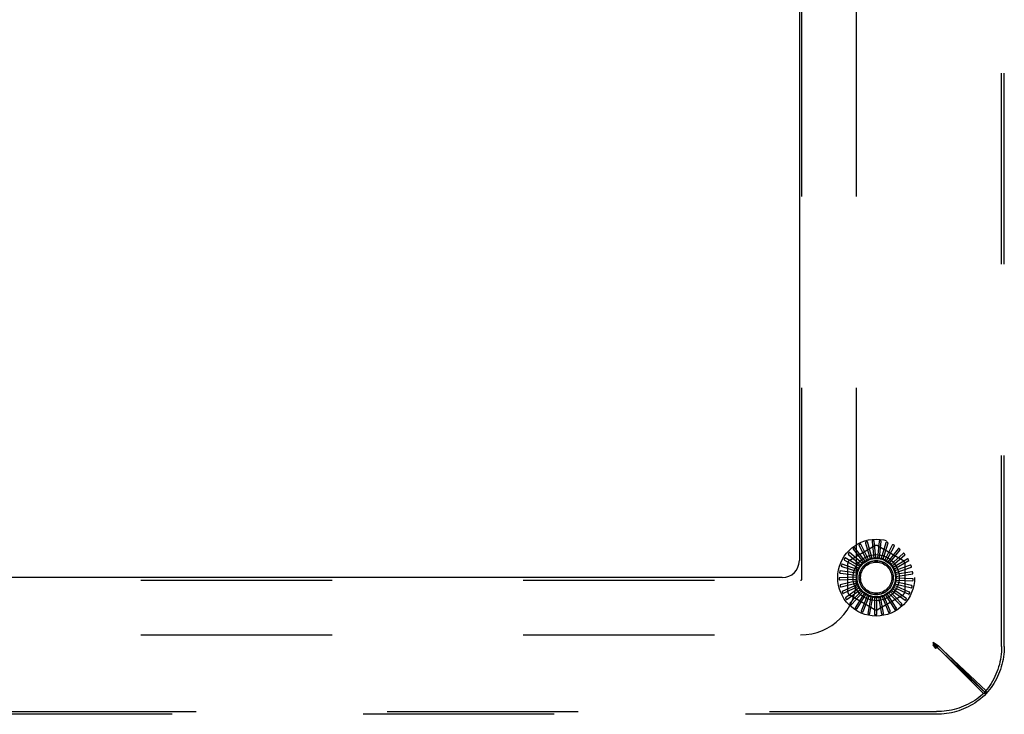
# Model space of a CAD drawing. Header units: inches. Extents: x 0 to 254, y 0 to 165.
# Tile 14 of 78: x 71.82 to 79.02, y 11.57 to 16.65. Entities that reach past the tile are written whole.
import ezdxf

# ---------------------------------------------------------------- set-up
doc = ezdxf.new("R2010")
doc.units = ezdxf.units.IN
doc.header["$LTSCALE"] = 13.988161
doc.header["$MEASUREMENT"] = 0
doc.linetypes.add('HIDDEN', pattern=[0.2, 0.1, -0.1])
doc.layers.get('0').update_dxf_attribs({"linetype": 'CONTINUOUS'})
doc.layers.add('DEFAULT_2', color=8, linetype='HIDDEN')

msp = doc.modelspace()

# ---------------------------------------------------------------- linework, layer by layer
at = {"color": 3, "linetype": 'Continuous'}
for p, q in [((77.5226, 20.4452), (77.5226, 12.6952)), ((77.3976, 12.5702), (61.6476, 12.5702))]:
    msp.add_line(p, q, dxfattribs=at)
msp.add_arc((77.3976, 12.6952), 0.125, 270, 360, dxfattribs=at)
at = {"layer": 'DEFAULT_2', "color": 8, "linetype": 'HIDDEN'}
for p, q in [((79.0031, 12.0658), (79.0031, 21.0747)), ((79.0226, 12.0658), (79.0226, 21.0747)), ((77.5416, 12.5612), (77.5416, 20.5792)), ((77.9416, 12.5612), (77.9416, 20.5792)), ((78.0555, 12.7114), (78.0203, 12.8313)), ((78.0556, 12.8332), (78.0678, 12.7134)), ((78.0828, 12.7144), (78.0709, 12.8388)), ((78.1059, 12.834), (78.0953, 12.7141)), ((78.1101, 12.7123), (78.122, 12.8367)), ((77.9839, 12.673), (77.8894, 12.7549)), ((77.8913, 12.6989), (78.0705, 12.8024)), ((77.9181, 12.7755), (77.9931, 12.6814)), ((78.0052, 12.6903), (77.9279, 12.7885)), ((77.96, 12.8034), (78.0158, 12.6968)), ((78.0293, 12.7033), (77.9721, 12.8143)), ((78.0064, 12.8228), (78.041, 12.7076)), ((78.0996, 12.8024), (78.2788, 12.6989)), ((78.1554, 12.8253), (78.1223, 12.7096)), ((78.1365, 12.705), (78.1717, 12.8249)), ((78.2024, 12.8073), (78.148, 12.7)), ((78.1611, 12.6928), (78.2184, 12.8039)), ((78.2452, 12.7808), (78.1714, 12.6857)), ((78.1829, 12.6762), (78.2602, 12.7744)), ((77.8538, 12.6987), (77.9584, 12.6393)), ((77.9662, 12.652), (77.858, 12.7145)), ((77.8823, 12.7402), (77.9738, 12.662)), ((78.0133, 12.6945), (78.0131, 12.6943)), ((78.2822, 12.7467), (78.1917, 12.6673)), ((78.2012, 12.6557), (78.2957, 12.7376)), ((78.312, 12.7062), (78.2082, 12.6454)), ((78.2153, 12.6322), (78.3235, 12.6947)), ((77.9444, 12.602), (77.8207, 12.6198)), ((77.8336, 12.6526), (77.9476, 12.614)), ((77.9529, 12.628), (77.8348, 12.6689)), ((77.8767, 12.4668), (77.8767, 12.6736)), ((78.3336, 12.6608), (78.2202, 12.6207)), ((78.2247, 12.6064), (78.3428, 12.6473)), ((78.3463, 12.6122), (78.2273, 12.5942)), ((78.2934, 12.6736), (78.2934, 12.4668)), ((61.5136, 12.5512), (77.5316, 12.5512)), ((77.9409, 12.5748), (77.8161, 12.5688)), ((77.821, 12.5533), (77.9412, 12.5598)), ((77.9426, 12.5474), (77.8212, 12.518)), ((77.8226, 12.6036), (77.9418, 12.5872)), ((78.3432, 12.5121), (78.226, 12.5396)), ((78.2282, 12.5519), (78.353, 12.546)), ((78.229, 12.5794), (78.3527, 12.5971)), ((78.3495, 12.562), (78.2293, 12.5669)), ((77.829, 12.5036), (77.9458, 12.5328)), ((77.9495, 12.5209), (77.8358, 12.469)), ((77.8462, 12.4564), (77.9554, 12.5071)), ((77.9613, 12.4961), (77.8595, 12.4236)), ((77.8721, 12.4132), (77.9696, 12.4837)), ((77.9776, 12.474), (77.8913, 12.3836)), ((78.2708, 12.3817), (78.1871, 12.4683)), ((78.1956, 12.4775), (78.2974, 12.405)), ((78.3031, 12.4203), (78.2046, 12.4894)), ((78.2111, 12.5001), (78.3248, 12.4482)), ((78.2307, 12.5077), (78.2177, 12.5135)), ((78.2221, 12.5252), (78.3436, 12.4957)), ((78.3275, 12.4643), (78.2307, 12.5077)), ((78.0705, 12.3381), (77.8913, 12.4415)), ((77.9056, 12.3757), (77.9881, 12.4634)), ((77.9977, 12.4554), (77.9301, 12.3503)), ((77.9457, 12.3453), (78.0101, 12.447)), ((78.021, 12.441), (77.9746, 12.3249)), ((77.9908, 12.323), (78.0347, 12.435)), ((78.0466, 12.4312), (78.023, 12.3085)), ((78.0393, 12.3096), (78.0612, 12.4279)), ((78.0736, 12.4264), (78.0736, 12.3014)), ((78.0894, 12.3057), (78.0886, 12.426)), ((78.2788, 12.4415), (78.0996, 12.3381)), ((78.1011, 12.4268), (78.1247, 12.3041)), ((78.1394, 12.3113), (78.1158, 12.4293)), ((78.1279, 12.4325), (78.1743, 12.3164)), ((78.1874, 12.3262), (78.1419, 12.4376)), ((78.1532, 12.4431), (78.2208, 12.3379)), ((78.2317, 12.35), (78.166, 12.4508)), ((78.176, 12.4582), (78.2623, 12.3678)), ((61.5136, 12.1512), (77.5316, 12.1512)), ((78.5025, 12.0976), (78.5307, 12.0782)), ((78.5225, 12.0703), (78.5025, 12.0976)), ((78.5025, 12.0976), (78.5025, 12.0781)), ((78.5025, 12.0903), (78.5224, 12.0803)), ((78.5025, 12.0903), (78.5126, 12.0803)), ((78.5025, 12.0903), (78.5125, 12.0802)), ((78.5025, 12.0903), (78.5125, 12.0704)), ((78.5025, 12.0781), (78.5307, 12.0587)), ((78.5225, 12.0508), (78.5025, 12.0781)), ((78.5125, 12.0802), (78.5192, 12.0736)), ((78.5125, 12.0704), (78.5192, 12.0573)), ((78.5192, 12.0736), (78.5225, 12.0703)), ((78.5192, 12.0573), (78.5225, 12.0508)), ((78.8706, 11.7221), (78.5225, 12.0703)), ((78.542, 12.0703), (78.5225, 12.0703)), ((78.5225, 12.0703), (78.5225, 12.0508)), ((78.5307, 12.0782), (78.8902, 11.7411)), ((78.5307, 12.0782), (78.5307, 12.0587)), ((78.5307, 12.0587), (78.8902, 11.7216)), ((78.8901, 11.7221), (78.542, 12.0703)), ((78.8901, 11.7221), (78.8706, 11.7221)), ((78.8902, 11.7216), (78.8902, 11.7411)), ((60.5181, 11.5897), (78.527, 11.5897)), ((78.527, 11.5702), (60.5181, 11.5702))]:
    msp.add_line(p, q, dxfattribs=at)
for points in [[(78.0073, 12.8291), (78.0069, 12.8289), (78.0066, 12.8286), (78.0063, 12.8283), (78.006, 12.828), (78.0059, 12.8276), (78.0058, 12.8272), (78.0057, 12.8267), (78.0057, 12.8262), (78.0057, 12.8257), (78.0058, 12.8251), (78.0059, 12.8246), (78.006, 12.824), (78.0062, 12.8234), (78.0064, 12.8228)], [(78.0203, 12.8313), (78.0202, 12.8315), (78.0201, 12.8316), (78.02, 12.8317), (78.0198, 12.8318), (78.0196, 12.8318), (78.0194, 12.8319), (78.0192, 12.8319), (78.019, 12.8319), (78.0187, 12.8319), (78.0185, 12.8319), (78.0182, 12.8319), (78.018, 12.8319), (78.0177, 12.8318), (78.0174, 12.8318), (78.0172, 12.8317), (78.0169, 12.8317), (78.0165, 12.8316), (78.0162, 12.8316), (78.0159, 12.8315), (78.0157, 12.8314)], [(78.0577, 12.8391), (78.0573, 12.839), (78.0569, 12.8388), (78.0565, 12.8386), (78.0562, 12.8383), (78.056, 12.8379), (78.0558, 12.8375), (78.0557, 12.8371), (78.0556, 12.8366), (78.0555, 12.8361), (78.0555, 12.8355), (78.0555, 12.835), (78.0555, 12.8344), (78.0555, 12.8338), (78.0556, 12.8332)], [(78.0709, 12.8388), (78.0708, 12.839), (78.0708, 12.8392), (78.0706, 12.8393), (78.0705, 12.8394), (78.0703, 12.8395), (78.0701, 12.8396), (78.0699, 12.8396), (78.0697, 12.8397), (78.0695, 12.8397), (78.0692, 12.8398), (78.069, 12.8398), (78.0687, 12.8398), (78.0684, 12.8398), (78.0682, 12.8399), (78.0679, 12.8399), (78.0676, 12.8399), (78.0673, 12.8399), (78.067, 12.8399), (78.0666, 12.8398), (78.0663, 12.8398)], [(78.1091, 12.8394), (78.1087, 12.8394), (78.1082, 12.8393), (78.1078, 12.8391), (78.1075, 12.8389), (78.1072, 12.8386), (78.107, 12.8382), (78.1067, 12.8378), (78.1065, 12.8374), (78.1064, 12.8369), (78.1062, 12.8363), (78.1061, 12.8358), (78.106, 12.8352), (78.106, 12.8346), (78.1059, 12.834)], [(78.122, 12.8367), (78.122, 12.8368), (78.1219, 12.837), (78.1218, 12.8371), (78.1217, 12.8373), (78.1215, 12.8374), (78.1214, 12.8375), (78.1212, 12.8376), (78.121, 12.8377), (78.1207, 12.8378), (78.1205, 12.8379), (78.1203, 12.838), (78.12, 12.838), (78.1198, 12.8381), (78.1195, 12.8382), (78.1192, 12.8382), (78.1189, 12.8383), (78.1186, 12.8384), (78.1183, 12.8384), (78.118, 12.8385), (78.1176, 12.8385)], [(78.1596, 12.83), (78.1592, 12.8301), (78.1587, 12.8301), (78.1583, 12.83), (78.1579, 12.8298), (78.1576, 12.8296), (78.1573, 12.8292), (78.157, 12.8289), (78.1567, 12.8285), (78.1565, 12.828), (78.1562, 12.8275), (78.156, 12.827), (78.1558, 12.8264), (78.1556, 12.8259), (78.1554, 12.8253)], [(78.1717, 12.8249), (78.1718, 12.825), (78.1717, 12.8252), (78.1717, 12.8254), (78.1716, 12.8255), (78.1714, 12.8257), (78.1713, 12.8258), (78.1711, 12.826), (78.1709, 12.8261), (78.1707, 12.8262), (78.1705, 12.8263), (78.1703, 12.8265), (78.1701, 12.8266), (78.1698, 12.8267), (78.1696, 12.8268), (78.1693, 12.8269), (78.1691, 12.8271), (78.1688, 12.8272), (78.1685, 12.8273), (78.1682, 12.8274), (78.1679, 12.8275)], [(77.8894, 12.7549), (77.8893, 12.7549), (77.8891, 12.755), (77.8889, 12.755), (77.8888, 12.755), (77.8886, 12.7549), (77.8884, 12.7548), (77.8882, 12.7547), (77.888, 12.7546), (77.8878, 12.7545), (77.8876, 12.7544), (77.8874, 12.7542), (77.8872, 12.754), (77.887, 12.7539), (77.8868, 12.7537), (77.8865, 12.7535), (77.8863, 12.7533), (77.8861, 12.7531), (77.8859, 12.7529), (77.8856, 12.7526), (77.8854, 12.7524)], [(77.9167, 12.7816), (77.9164, 12.7813), (77.9161, 12.781), (77.916, 12.7806), (77.9159, 12.7802), (77.9159, 12.7797), (77.9159, 12.7793), (77.9161, 12.7788), (77.9162, 12.7784), (77.9165, 12.7779), (77.9167, 12.7774), (77.917, 12.777), (77.9174, 12.7765), (77.9177, 12.776), (77.9181, 12.7755)], [(77.9279, 12.7885), (77.9278, 12.7887), (77.9276, 12.7887), (77.9275, 12.7888), (77.9273, 12.7888), (77.9271, 12.7888), (77.9269, 12.7887), (77.9267, 12.7887), (77.9264, 12.7886), (77.9262, 12.7885), (77.926, 12.7884), (77.9258, 12.7883), (77.9255, 12.7882), (77.9253, 12.7881), (77.9251, 12.7879), (77.9248, 12.7878), (77.9246, 12.7876), (77.9243, 12.7874), (77.924, 12.7873), (77.9238, 12.7871), (77.9235, 12.7869)], [(77.9598, 12.8097), (77.9594, 12.8094), (77.9591, 12.8091), (77.9588, 12.8088), (77.9587, 12.8084), (77.9586, 12.808), (77.9586, 12.8075), (77.9586, 12.807), (77.9587, 12.8066), (77.9588, 12.8061), (77.959, 12.8055), (77.9592, 12.805), (77.9594, 12.8045), (77.9597, 12.8039), (77.96, 12.8034)], [(77.9721, 12.8143), (77.972, 12.8145), (77.9718, 12.8146), (77.9717, 12.8146), (77.9715, 12.8147), (77.9713, 12.8147), (77.9711, 12.8147), (77.9709, 12.8147), (77.9706, 12.8147), (77.9704, 12.8146), (77.9702, 12.8146), (77.9699, 12.8145), (77.9697, 12.8144), (77.9694, 12.8144), (77.9692, 12.8143), (77.9689, 12.8142), (77.9686, 12.8141), (77.9683, 12.8139), (77.968, 12.8138), (77.9677, 12.8137), (77.9674, 12.8135)], [(78.2074, 12.8112), (78.207, 12.8113), (78.2066, 12.8114), (78.2062, 12.8114), (78.2058, 12.8113), (78.2054, 12.8111), (78.205, 12.8109), (78.2046, 12.8106), (78.2043, 12.8102), (78.204, 12.8098), (78.2036, 12.8094), (78.2033, 12.8089), (78.203, 12.8084), (78.2027, 12.8079), (78.2024, 12.8073)], [(78.2184, 12.8039), (78.2184, 12.804), (78.2184, 12.8042), (78.2184, 12.8044), (78.2183, 12.8045), (78.2182, 12.8047), (78.2181, 12.8049), (78.218, 12.805), (78.2178, 12.8052), (78.2176, 12.8054), (78.2175, 12.8055), (78.2173, 12.8057), (78.2171, 12.8059), (78.2169, 12.806), (78.2166, 12.8062), (78.2164, 12.8064), (78.2161, 12.8065), (78.2159, 12.8067), (78.2156, 12.8069), (78.2153, 12.807), (78.215, 12.8072)], [(78.2508, 12.7837), (78.2504, 12.7839), (78.25, 12.7841), (78.2496, 12.7841), (78.2492, 12.7841), (78.2488, 12.784), (78.2484, 12.7838), (78.248, 12.7836), (78.2476, 12.7833), (78.2472, 12.783), (78.2468, 12.7826), (78.2464, 12.7822), (78.246, 12.7818), (78.2456, 12.7813), (78.2452, 12.7808)], [(78.2602, 12.7744), (78.2603, 12.7746), (78.2603, 12.7747), (78.2603, 12.7749), (78.2603, 12.7751), (78.2602, 12.7753), (78.2601, 12.7755), (78.26, 12.7756), (78.2599, 12.7758), (78.2598, 12.776), (78.2596, 12.7762), (78.2594, 12.7764), (78.2593, 12.7766), (78.2591, 12.7768), (78.2589, 12.777), (78.2587, 12.7772), (78.2585, 12.7774), (78.2583, 12.7777), (78.258, 12.7779), (78.2578, 12.7781), (78.2576, 12.7783)], [(77.8502, 12.7039), (77.85, 12.7035), (77.8499, 12.7031), (77.8499, 12.7027), (77.85, 12.7022), (77.8501, 12.7018), (77.8504, 12.7015), (77.8506, 12.7011), (77.851, 12.7007), (77.8514, 12.7004), (77.8518, 12.7), (77.8522, 12.6997), (77.8527, 12.6994), (77.8532, 12.699), (77.8538, 12.6987)], [(77.858, 12.7145), (77.8579, 12.7145), (77.8577, 12.7146), (77.8575, 12.7145), (77.8573, 12.7145), (77.8572, 12.7144), (77.857, 12.7143), (77.8568, 12.7141), (77.8566, 12.714), (77.8565, 12.7138), (77.8563, 12.7137), (77.8561, 12.7135), (77.856, 12.7133), (77.8558, 12.7131), (77.8556, 12.7129), (77.8554, 12.7126), (77.8553, 12.7124), (77.8551, 12.7121), (77.8549, 12.7119), (77.8547, 12.7116), (77.8545, 12.7113)], [(77.8797, 12.746), (77.8795, 12.7456), (77.8793, 12.7452), (77.8792, 12.7448), (77.8792, 12.7443), (77.8793, 12.7439), (77.8794, 12.7435), (77.8796, 12.7431), (77.8799, 12.7427), (77.8802, 12.7422), (77.8806, 12.7418), (77.881, 12.7414), (77.8814, 12.741), (77.8818, 12.7406), (77.8823, 12.7402)], [(78.0052, 12.6903), (78.0065, 12.691), (78.0078, 12.6917), (78.0091, 12.6924), (78.0104, 12.693), (78.0117, 12.6937), (78.0131, 12.6943)], [(78.0158, 12.6968), (78.0155, 12.6963), (78.0152, 12.6959), (78.0147, 12.6954), (78.0143, 12.6951), (78.0138, 12.6947), (78.0133, 12.6945)], [(78.0293, 12.7033), (78.0315, 12.7039), (78.0336, 12.7046), (78.0357, 12.7052), (78.0379, 12.7057)], [(78.041, 12.7076), (78.0406, 12.7071), (78.0401, 12.7068), (78.0396, 12.7064), (78.039, 12.7061), (78.0385, 12.7059), (78.0379, 12.7057)], [(78.0555, 12.7114), (78.0577, 12.7116), (78.0599, 12.7119), (78.0622, 12.712), (78.0644, 12.7122)], [(78.0678, 12.7134), (78.0673, 12.7131), (78.0668, 12.7128), (78.0662, 12.7126), (78.0656, 12.7124), (78.065, 12.7123), (78.0644, 12.7122)], [(78.0828, 12.7144), (78.085, 12.7143), (78.0872, 12.7141), (78.0894, 12.7138), (78.0916, 12.7135)], [(78.0953, 12.7141), (78.0947, 12.7139), (78.0941, 12.7137), (78.0935, 12.7136), (78.0929, 12.7135), (78.0922, 12.7135), (78.0916, 12.7135)], [(78.1101, 12.7123), (78.1123, 12.7117), (78.1144, 12.7111), (78.1165, 12.7104), (78.1186, 12.7097)], [(78.1223, 12.7096), (78.1217, 12.7094), (78.1211, 12.7094), (78.1205, 12.7094), (78.1198, 12.7094), (78.1192, 12.7095), (78.1186, 12.7097)], [(78.1365, 12.705), (78.1385, 12.704), (78.1405, 12.703), (78.1425, 12.7019), (78.1444, 12.7008)], [(78.148, 12.7), (78.1474, 12.7), (78.1468, 12.7001), (78.1462, 12.7002), (78.1455, 12.7003), (78.145, 12.7006), (78.1444, 12.7008)], [(78.1611, 12.6928), (78.1629, 12.6914), (78.1646, 12.6901), (78.1664, 12.6887), (78.1681, 12.6872)], [(78.1714, 12.6857), (78.1708, 12.6859), (78.1702, 12.686), (78.1696, 12.6863), (78.1691, 12.6865), (78.1686, 12.6869), (78.1681, 12.6872)], [(78.2882, 12.7484), (78.2879, 12.7488), (78.2875, 12.749), (78.2871, 12.7491), (78.2867, 12.7492), (78.2863, 12.7492), (78.2859, 12.7491), (78.2854, 12.7489), (78.285, 12.7487), (78.2845, 12.7485), (78.284, 12.7482), (78.2836, 12.7479), (78.2831, 12.7475), (78.2826, 12.7471), (78.2822, 12.7467)], [(78.2957, 12.7376), (78.2958, 12.7377), (78.2958, 12.7379), (78.2959, 12.738), (78.2959, 12.7382), (78.2958, 12.7384), (78.2958, 12.7386), (78.2957, 12.7388), (78.2956, 12.739), (78.2955, 12.7393), (78.2954, 12.7395), (78.2953, 12.7397), (78.2952, 12.7399), (78.2951, 12.7402), (78.2949, 12.7404), (78.2948, 12.7406), (78.2946, 12.7409), (78.2944, 12.7411), (78.2942, 12.7414), (78.294, 12.7416), (78.2938, 12.7419)], [(78.3183, 12.7068), (78.318, 12.7071), (78.3177, 12.7074), (78.3173, 12.7076), (78.3169, 12.7078), (78.3165, 12.7078), (78.3161, 12.7078), (78.3156, 12.7078), (78.3151, 12.7077), (78.3146, 12.7075), (78.3141, 12.7073), (78.3136, 12.7071), (78.3131, 12.7068), (78.3125, 12.7066), (78.312, 12.7062)], [(78.3235, 12.6947), (78.3237, 12.6948), (78.3238, 12.6949), (78.3238, 12.6951), (78.3239, 12.6953), (78.3239, 12.6955), (78.3239, 12.6957), (78.3238, 12.6959), (78.3238, 12.6961), (78.3237, 12.6964), (78.3237, 12.6966), (78.3236, 12.6968), (78.3235, 12.6971), (78.3234, 12.6973), (78.3233, 12.6976), (78.3232, 12.6979), (78.3231, 12.6981), (78.323, 12.6984), (78.3228, 12.6987), (78.3227, 12.699), (78.3225, 12.6993)], [(77.8207, 12.6198), (77.8205, 12.6198), (77.8203, 12.6197), (77.8202, 12.6196), (77.82, 12.6195), (77.8199, 12.6193), (77.8198, 12.6192), (77.8197, 12.619), (77.8196, 12.6188), (77.8195, 12.6186), (77.8194, 12.6184), (77.8193, 12.6181), (77.8192, 12.6179), (77.8191, 12.6176), (77.819, 12.6174), (77.819, 12.6171), (77.8189, 12.6168), (77.8188, 12.6165), (77.8187, 12.6162), (77.8187, 12.6158), (77.8186, 12.6155)], [(77.8291, 12.657), (77.829, 12.6566), (77.829, 12.6562), (77.8291, 12.6558), (77.8292, 12.6554), (77.8295, 12.655), (77.8298, 12.6547), (77.8301, 12.6544), (77.8305, 12.6541), (77.8309, 12.6538), (77.8314, 12.6535), (77.8319, 12.6533), (77.8325, 12.6531), (77.833, 12.6528), (77.8336, 12.6526)], [(77.8348, 12.6689), (77.8346, 12.6689), (77.8345, 12.6689), (77.8343, 12.6689), (77.8342, 12.6688), (77.834, 12.6686), (77.8338, 12.6685), (77.8337, 12.6683), (77.8336, 12.6682), (77.8334, 12.668), (77.8333, 12.6678), (77.8331, 12.6676), (77.833, 12.6673), (77.8329, 12.6671), (77.8328, 12.6669), (77.8326, 12.6666), (77.8325, 12.6663), (77.8324, 12.666), (77.8322, 12.6657), (77.8321, 12.6655), (77.832, 12.6652)], [(77.9444, 12.602), (77.945, 12.6041), (77.9458, 12.6062), (77.9465, 12.6083), (77.9473, 12.6104)], [(77.9476, 12.614), (77.9477, 12.6134), (77.9478, 12.6128), (77.9477, 12.6122), (77.9476, 12.6116), (77.9475, 12.611), (77.9473, 12.6104)], [(77.9529, 12.628), (77.954, 12.63), (77.9551, 12.6319), (77.9562, 12.6338), (77.9574, 12.6357)], [(77.9584, 12.6393), (77.9584, 12.6386), (77.9583, 12.638), (77.9582, 12.6374), (77.958, 12.6368), (77.9577, 12.6363), (77.9574, 12.6357)], [(77.9662, 12.652), (77.9677, 12.6537), (77.9691, 12.6554), (77.9706, 12.6571), (77.9721, 12.6587)], [(77.9738, 12.662), (77.9736, 12.6614), (77.9734, 12.6608), (77.9732, 12.6602), (77.9729, 12.6597), (77.9725, 12.6592), (77.9721, 12.6587)], [(77.9839, 12.673), (77.9856, 12.6744), (77.9873, 12.6758), (77.9891, 12.6771), (77.9909, 12.6785)], [(77.9931, 12.6814), (77.9929, 12.6808), (77.9926, 12.6803), (77.9922, 12.6798), (77.9918, 12.6793), (77.9914, 12.6789), (77.9909, 12.6785)], [(78.1829, 12.6762), (78.1844, 12.6745), (78.1859, 12.6728), (78.1873, 12.6711), (78.1887, 12.6694)], [(78.1917, 12.6673), (78.1912, 12.6675), (78.1906, 12.6678), (78.1901, 12.6682), (78.1896, 12.6685), (78.1891, 12.669), (78.1887, 12.6694)], [(78.2012, 12.6557), (78.2024, 12.6538), (78.2035, 12.6519), (78.2046, 12.65), (78.2056, 12.648)], [(78.2082, 12.6454), (78.2077, 12.6457), (78.2072, 12.6461), (78.2067, 12.6465), (78.2063, 12.647), (78.2059, 12.6475), (78.2056, 12.648)], [(78.2153, 12.6322), (78.2161, 12.6301), (78.2168, 12.628), (78.2175, 12.6259), (78.2182, 12.6238)], [(78.2202, 12.6207), (78.2197, 12.6211), (78.2193, 12.6216), (78.219, 12.6221), (78.2186, 12.6226), (78.2184, 12.6232), (78.2182, 12.6238)], [(78.3399, 12.6602), (78.3397, 12.6606), (78.3395, 12.6609), (78.3392, 12.6612), (78.3388, 12.6614), (78.3384, 12.6616), (78.338, 12.6616), (78.3375, 12.6617), (78.337, 12.6616), (78.3365, 12.6616), (78.3359, 12.6615), (78.3354, 12.6614), (78.3348, 12.6612), (78.3342, 12.661), (78.3336, 12.6608)], [(78.3428, 12.6473), (78.3429, 12.6474), (78.3431, 12.6475), (78.3431, 12.6477), (78.3432, 12.6478), (78.3433, 12.648), (78.3433, 12.6482), (78.3433, 12.6485), (78.3433, 12.6487), (78.3433, 12.6489), (78.3433, 12.6492), (78.3433, 12.6494), (78.3432, 12.6497), (78.3432, 12.6499), (78.3431, 12.6502), (78.3431, 12.6505), (78.343, 12.6508), (78.3429, 12.6511), (78.3428, 12.6514), (78.3428, 12.6517), (78.3427, 12.652)], [(78.3523, 12.6103), (78.3522, 12.6107), (78.352, 12.6111), (78.3518, 12.6115), (78.3515, 12.6117), (78.3511, 12.612), (78.3507, 12.6121), (78.3502, 12.6122), (78.3497, 12.6123), (78.3492, 12.6124), (78.3487, 12.6124), (78.3481, 12.6123), (78.3475, 12.6123), (78.3469, 12.6122), (78.3463, 12.6122)], [(77.8161, 12.5688), (77.8159, 12.5688), (77.8157, 12.5687), (77.8156, 12.5686), (77.8155, 12.5684), (77.8154, 12.5683), (77.8153, 12.5681), (77.8152, 12.5679), (77.8152, 12.5677), (77.8151, 12.5674), (77.8151, 12.5672), (77.815, 12.567), (77.815, 12.5667), (77.8149, 12.5664), (77.8149, 12.5662), (77.8149, 12.5659), (77.8149, 12.5656), (77.8149, 12.5653), (77.8149, 12.5649), (77.8148, 12.5646), (77.8149, 12.5643)], [(77.8152, 12.5557), (77.8153, 12.5552), (77.8154, 12.5548), (77.8156, 12.5545), (77.8159, 12.5542), (77.8163, 12.5539), (77.8167, 12.5537), (77.8171, 12.5536), (77.8176, 12.5534), (77.8181, 12.5534), (77.8186, 12.5533), (77.8192, 12.5533), (77.8198, 12.5533), (77.8204, 12.5533), (77.821, 12.5533)], [(77.8173, 12.607), (77.8173, 12.6066), (77.8174, 12.6062), (77.8175, 12.6058), (77.8177, 12.6054), (77.818, 12.6051), (77.8184, 12.6048), (77.8188, 12.6046), (77.8192, 12.6044), (77.8197, 12.6042), (77.8202, 12.604), (77.8208, 12.6039), (77.8214, 12.6038), (77.822, 12.6037), (77.8226, 12.6036)], [(77.9409, 12.5748), (77.9412, 12.577), (77.9415, 12.5792), (77.9418, 12.5814), (77.9422, 12.5836)], [(77.9412, 12.5598), (77.9415, 12.5593), (77.9418, 12.5587), (77.942, 12.5581), (77.9421, 12.5575), (77.9422, 12.5569), (77.9422, 12.5563)], [(77.9418, 12.5872), (77.942, 12.5867), (77.9422, 12.5861), (77.9423, 12.5854), (77.9423, 12.5848), (77.9423, 12.5842), (77.9422, 12.5836)], [(77.9426, 12.5474), (77.9425, 12.5496), (77.9424, 12.5519), (77.9423, 12.5541), (77.9422, 12.5563)], [(78.2247, 12.6064), (78.225, 12.6042), (78.2254, 12.602), (78.2257, 12.5998), (78.2259, 12.5976)], [(78.226, 12.5396), (78.2259, 12.5402), (78.2258, 12.5409), (78.2258, 12.5415), (78.2258, 12.5421), (78.2259, 12.5427), (78.226, 12.5433)], [(78.2273, 12.5942), (78.2269, 12.5947), (78.2266, 12.5953), (78.2264, 12.5958), (78.2262, 12.5964), (78.226, 12.597), (78.2259, 12.5976)], [(78.2282, 12.5519), (78.2277, 12.5498), (78.2271, 12.5476), (78.2266, 12.5455), (78.226, 12.5433)], [(78.229, 12.5794), (78.229, 12.5771), (78.2289, 12.5749), (78.2287, 12.5727), (78.2285, 12.5705)], [(78.2293, 12.5669), (78.229, 12.5674), (78.2288, 12.568), (78.2287, 12.5686), (78.2286, 12.5692), (78.2285, 12.5699), (78.2285, 12.5705)], [(78.3551, 12.559), (78.3551, 12.5595), (78.355, 12.5599), (78.3548, 12.5602), (78.3545, 12.5606), (78.3542, 12.5609), (78.3538, 12.5611), (78.3534, 12.5613), (78.3529, 12.5615), (78.3524, 12.5616), (78.3519, 12.5617), (78.3513, 12.5618), (78.3508, 12.5619), (78.3502, 12.5619), (78.3495, 12.562)], [(78.3527, 12.5971), (78.3529, 12.5972), (78.353, 12.5973), (78.3531, 12.5974), (78.3532, 12.5976), (78.3533, 12.5978), (78.3534, 12.598), (78.3534, 12.5982), (78.3535, 12.5984), (78.3535, 12.5986), (78.3536, 12.5989), (78.3536, 12.5991), (78.3536, 12.5994), (78.3536, 12.5996), (78.3536, 12.5999), (78.3536, 12.6002), (78.3536, 12.6005), (78.3536, 12.6008), (78.3535, 12.6011), (78.3535, 12.6015), (78.3535, 12.6018)], [(78.353, 12.546), (78.3532, 12.546), (78.3533, 12.5461), (78.3534, 12.5462), (78.3536, 12.5463), (78.3537, 12.5465), (78.3538, 12.5467), (78.3539, 12.5469), (78.354, 12.5471), (78.3541, 12.5473), (78.3541, 12.5475), (78.3542, 12.5478), (78.3543, 12.548), (78.3543, 12.5483), (78.3544, 12.5486), (78.3544, 12.5488), (78.3545, 12.5491), (78.3545, 12.5494), (78.3546, 12.5498), (78.3546, 12.5501), (78.3546, 12.5505)], [(77.8212, 12.518), (77.821, 12.5179), (77.8209, 12.5178), (77.8208, 12.5176), (77.8207, 12.5175), (77.8206, 12.5173), (77.8206, 12.5171), (77.8206, 12.5169), (77.8205, 12.5166), (77.8205, 12.5164), (77.8205, 12.5162), (77.8205, 12.5159), (77.8205, 12.5156), (77.8205, 12.5154), (77.8206, 12.5151), (77.8206, 12.5148), (77.8206, 12.5145), (77.8207, 12.5142), (77.8207, 12.5139), (77.8208, 12.5136), (77.8209, 12.5132)], [(77.8228, 12.5049), (77.823, 12.5045), (77.8232, 12.5041), (77.8235, 12.5038), (77.8238, 12.5035), (77.8242, 12.5034), (77.8246, 12.5032), (77.8251, 12.5032), (77.8256, 12.5031), (77.8261, 12.5031), (77.8266, 12.5032), (77.8272, 12.5033), (77.8278, 12.5034), (77.8284, 12.5035), (77.829, 12.5036)], [(77.8358, 12.469), (77.8357, 12.4689), (77.8356, 12.4687), (77.8355, 12.4686), (77.8355, 12.4684), (77.8354, 12.4682), (77.8354, 12.468), (77.8354, 12.4678), (77.8354, 12.4675), (77.8355, 12.4673), (77.8355, 12.4671), (77.8356, 12.4668), (77.8356, 12.4666), (77.8357, 12.4663), (77.8358, 12.466), (77.8359, 12.4658), (77.8359, 12.4655), (77.8361, 12.4652), (77.8362, 12.4649), (77.8363, 12.4646), (77.8364, 12.4642)], [(77.9458, 12.5328), (77.9462, 12.5323), (77.9465, 12.5318), (77.9468, 12.5313), (77.9471, 12.5307), (77.9473, 12.5301), (77.9475, 12.5295)], [(77.9495, 12.5209), (77.9489, 12.523), (77.9484, 12.5252), (77.9479, 12.5274), (77.9475, 12.5295)], [(77.9554, 12.5071), (77.9558, 12.5067), (77.9563, 12.5063), (77.9567, 12.5058), (77.9571, 12.5053), (77.9574, 12.5048), (77.9576, 12.5042)], [(77.9613, 12.4961), (77.9603, 12.4981), (77.9594, 12.5001), (77.9585, 12.5022), (77.9576, 12.5042)], [(77.9696, 12.4837), (77.9702, 12.4834), (77.9707, 12.4831), (77.9712, 12.4827), (77.9717, 12.4823), (77.9721, 12.4818), (77.9724, 12.4813)], [(77.9776, 12.474), (77.9762, 12.4758), (77.9749, 12.4776), (77.9737, 12.4795), (77.9724, 12.4813)], [(78.1871, 12.4683), (78.1873, 12.4689), (78.1876, 12.4694), (78.1879, 12.47), (78.1883, 12.4705), (78.1887, 12.471), (78.1891, 12.4714)], [(78.1956, 12.4775), (78.194, 12.4759), (78.1924, 12.4744), (78.1907, 12.4729), (78.1891, 12.4714)], [(78.2046, 12.4894), (78.2047, 12.49), (78.2048, 12.4906), (78.205, 12.4912), (78.2053, 12.4918), (78.2056, 12.4924), (78.2059, 12.4929)], [(78.2111, 12.5001), (78.2099, 12.4982), (78.2086, 12.4964), (78.2073, 12.4946), (78.2059, 12.4929)], [(78.2177, 12.5135), (78.2177, 12.5141), (78.2177, 12.5147), (78.2178, 12.5154), (78.2179, 12.516), (78.2181, 12.5166), (78.2184, 12.5171)], [(78.2221, 12.5252), (78.2212, 12.5232), (78.2203, 12.5211), (78.2194, 12.5191), (78.2184, 12.5171)], [(78.3481, 12.5081), (78.3482, 12.5085), (78.3481, 12.509), (78.348, 12.5094), (78.3478, 12.5098), (78.3476, 12.5101), (78.3472, 12.5104), (78.3469, 12.5107), (78.3464, 12.5109), (78.346, 12.5112), (78.3455, 12.5114), (78.3449, 12.5116), (78.3444, 12.5117), (78.3438, 12.5119), (78.3432, 12.5121)], [(78.3436, 12.4957), (78.3437, 12.4957), (78.3439, 12.4958), (78.3441, 12.4958), (78.3442, 12.496), (78.3443, 12.4961), (78.3445, 12.4962), (78.3446, 12.4964), (78.3447, 12.4966), (78.3449, 12.4968), (78.345, 12.497), (78.3451, 12.4972), (78.3452, 12.4975), (78.3453, 12.4977), (78.3454, 12.498), (78.3455, 12.4983), (78.3456, 12.4985), (78.3457, 12.4988), (78.3458, 12.4991), (78.3459, 12.4994), (78.346, 12.4997)], [(77.8399, 12.4564), (77.8401, 12.456), (77.8404, 12.4557), (77.8408, 12.4555), (77.8412, 12.4553), (77.8416, 12.4552), (77.842, 12.4552), (77.8425, 12.4552), (77.843, 12.4552), (77.8435, 12.4553), (77.844, 12.4555), (77.8445, 12.4557), (77.8451, 12.4559), (77.8456, 12.4561), (77.8462, 12.4564)], [(77.8595, 12.4236), (77.8594, 12.4235), (77.8593, 12.4233), (77.8593, 12.4232), (77.8592, 12.423), (77.8592, 12.4228), (77.8593, 12.4226), (77.8593, 12.4224), (77.8594, 12.4222), (77.8595, 12.4219), (77.8595, 12.4217), (77.8596, 12.4215), (77.8597, 12.4212), (77.8599, 12.421), (77.86, 12.4207), (77.8601, 12.4205), (77.8603, 12.4202), (77.8604, 12.42), (77.8606, 12.4197), (77.8608, 12.4194), (77.8609, 12.4192)], [(77.8659, 12.4121), (77.8662, 12.4118), (77.8665, 12.4115), (77.8669, 12.4113), (77.8673, 12.4112), (77.8677, 12.4112), (77.8682, 12.4112), (77.8686, 12.4113), (77.8691, 12.4115), (77.8696, 12.4117), (77.8701, 12.4119), (77.8706, 12.4122), (77.8711, 12.4125), (77.8716, 12.4129), (77.8721, 12.4132)], [(77.9881, 12.4634), (77.9887, 12.4632), (77.9893, 12.463), (77.9898, 12.4627), (77.9904, 12.4624), (77.9908, 12.462), (77.9913, 12.4616)], [(77.9977, 12.4554), (77.9961, 12.4569), (77.9945, 12.4585), (77.9929, 12.46), (77.9913, 12.4616)], [(78.0101, 12.447), (78.0107, 12.4469), (78.0113, 12.4468), (78.0119, 12.4466), (78.0125, 12.4464), (78.013, 12.4461), (78.0136, 12.4458)], [(78.021, 12.441), (78.0191, 12.4421), (78.0172, 12.4433), (78.0154, 12.4446), (78.0136, 12.4458)], [(78.0347, 12.435), (78.0354, 12.4351), (78.036, 12.4351), (78.0366, 12.435), (78.0372, 12.4349), (78.0378, 12.4347), (78.0384, 12.4345)], [(78.0466, 12.4312), (78.0445, 12.432), (78.0425, 12.4328), (78.0404, 12.4336), (78.0384, 12.4345)], [(78.0612, 12.4279), (78.0618, 12.4281), (78.0624, 12.4282), (78.0631, 12.4283), (78.0637, 12.4283), (78.0643, 12.4283), (78.0649, 12.4281)], [(78.0736, 12.4264), (78.0714, 12.4268), (78.0693, 12.4272), (78.0671, 12.4277), (78.0649, 12.4281)], [(78.0886, 12.426), (78.0891, 12.4263), (78.0897, 12.4265), (78.0903, 12.4267), (78.0909, 12.4268), (78.0915, 12.4269), (78.0922, 12.4269)], [(78.1011, 12.4268), (78.0988, 12.4268), (78.0966, 12.4268), (78.0944, 12.4268), (78.0922, 12.4269)], [(78.1158, 12.4293), (78.1163, 12.4297), (78.1168, 12.43), (78.1174, 12.4303), (78.118, 12.4305), (78.1185, 12.4307), (78.1192, 12.4308)], [(78.1279, 12.4325), (78.1257, 12.432), (78.1235, 12.4316), (78.1213, 12.4312), (78.1192, 12.4308)], [(78.1419, 12.4376), (78.1423, 12.4381), (78.1428, 12.4385), (78.1433, 12.4389), (78.1438, 12.4393), (78.1443, 12.4396), (78.1449, 12.4398)], [(78.1532, 12.4431), (78.1511, 12.4422), (78.1491, 12.4414), (78.147, 12.4406), (78.1449, 12.4398)], [(78.166, 12.4508), (78.1663, 12.4513), (78.1667, 12.4518), (78.1671, 12.4523), (78.1675, 12.4528), (78.168, 12.4531), (78.1685, 12.4535)], [(78.176, 12.4582), (78.1742, 12.457), (78.1723, 12.4558), (78.1704, 12.4546), (78.1685, 12.4535)], [(78.2974, 12.405), (78.2975, 12.4049), (78.2977, 12.4049), (78.2979, 12.4049), (78.298, 12.405), (78.2982, 12.405), (78.2984, 12.4051), (78.2986, 12.4052), (78.2988, 12.4054), (78.299, 12.4055), (78.2992, 12.4057), (78.2993, 12.4058), (78.2995, 12.406), (78.2997, 12.4062), (78.2999, 12.4064), (78.3001, 12.4066), (78.3003, 12.4068), (78.3005, 12.4071), (78.3007, 12.4073), (78.3009, 12.4076), (78.3011, 12.4078)], [(78.3062, 12.4148), (78.3064, 12.4152), (78.3065, 12.4156), (78.3066, 12.416), (78.3065, 12.4164), (78.3064, 12.4168), (78.3062, 12.4172), (78.306, 12.4176), (78.3057, 12.418), (78.3053, 12.4184), (78.3049, 12.4188), (78.3045, 12.4192), (78.3041, 12.4195), (78.3036, 12.4199), (78.3031, 12.4203)], [(78.3248, 12.4482), (78.325, 12.4481), (78.3251, 12.4481), (78.3253, 12.4482), (78.3255, 12.4482), (78.3256, 12.4484), (78.3258, 12.4485), (78.326, 12.4486), (78.3261, 12.4488), (78.3263, 12.449), (78.3264, 12.4492), (78.3266, 12.4494), (78.3267, 12.4496), (78.3269, 12.4498), (78.327, 12.45), (78.3272, 12.4503), (78.3273, 12.4505), (78.3275, 12.4508), (78.3276, 12.4511), (78.3278, 12.4514), (78.328, 12.4517)], [(78.3316, 12.4594), (78.3317, 12.4599), (78.3318, 12.4603), (78.3318, 12.4607), (78.3316, 12.4611), (78.3314, 12.4615), (78.3312, 12.4619), (78.3309, 12.4622), (78.3305, 12.4625), (78.3301, 12.4628), (78.3296, 12.4631), (78.3291, 12.4634), (78.3286, 12.4637), (78.3281, 12.464), (78.3275, 12.4643)], [(77.8913, 12.3836), (77.8912, 12.3834), (77.8912, 12.3833), (77.8912, 12.3831), (77.8912, 12.3829), (77.8912, 12.3827), (77.8913, 12.3825), (77.8914, 12.3823), (77.8915, 12.3821), (77.8916, 12.3819), (77.8917, 12.3817), (77.8919, 12.3815), (77.892, 12.3813), (77.8922, 12.3811), (77.8923, 12.3809), (77.8925, 12.3806), (77.8927, 12.3804), (77.8929, 12.3802), (77.8931, 12.3799), (77.8934, 12.3797), (77.8936, 12.3794)], [(77.8997, 12.3735), (77.9001, 12.3732), (77.9005, 12.373), (77.9009, 12.3729), (77.9013, 12.3729), (77.9018, 12.3729), (77.9022, 12.3731), (77.9026, 12.3732), (77.903, 12.3735), (77.9035, 12.3738), (77.9039, 12.3741), (77.9043, 12.3745), (77.9048, 12.3749), (77.9052, 12.3753), (77.9056, 12.3757)], [(77.9301, 12.3503), (77.9301, 12.3501), (77.9301, 12.35), (77.9301, 12.3498), (77.9301, 12.3496), (77.9302, 12.3494), (77.9303, 12.3492), (77.9304, 12.3491), (77.9306, 12.3489), (77.9307, 12.3487), (77.9309, 12.3485), (77.9311, 12.3483), (77.9313, 12.3482), (77.9315, 12.348), (77.9317, 12.3478), (77.9319, 12.3476), (77.9321, 12.3474), (77.9324, 12.3472), (77.9326, 12.347), (77.9329, 12.3469), (77.9331, 12.3467)], [(77.9403, 12.342), (77.9407, 12.3417), (77.9412, 12.3416), (77.9416, 12.3416), (77.942, 12.3417), (77.9424, 12.3418), (77.9428, 12.342), (77.9432, 12.3423), (77.9436, 12.3426), (77.9439, 12.343), (77.9443, 12.3434), (77.9446, 12.3438), (77.945, 12.3443), (77.9453, 12.3448), (77.9457, 12.3453)], [(77.9746, 12.3249), (77.9745, 12.3248), (77.9745, 12.3246), (77.9746, 12.3244), (77.9747, 12.3243), (77.9748, 12.3241), (77.9749, 12.324), (77.9751, 12.3238), (77.9753, 12.3236), (77.9754, 12.3235), (77.9756, 12.3234), (77.9758, 12.3232), (77.9761, 12.3231), (77.9763, 12.3229), (77.9765, 12.3228), (77.9768, 12.3226), (77.977, 12.3225), (77.9773, 12.3224), (77.9776, 12.3222), (77.9779, 12.3221), (77.9782, 12.3219)], [(77.9861, 12.3187), (77.9866, 12.3186), (77.987, 12.3185), (77.9874, 12.3186), (77.9878, 12.3187), (77.9882, 12.3189), (77.9885, 12.3192), (77.9889, 12.3195), (77.9892, 12.3199), (77.9895, 12.3204), (77.9898, 12.3208), (77.99, 12.3213), (77.9903, 12.3219), (77.9905, 12.3224), (77.9908, 12.323)], [(78.187, 12.3199), (78.1874, 12.3201), (78.1878, 12.3204), (78.188, 12.3207), (78.1882, 12.3211), (78.1884, 12.3215), (78.1884, 12.3219), (78.1884, 12.3224), (78.1884, 12.3229), (78.1883, 12.3234), (78.1882, 12.324), (78.188, 12.3245), (78.1878, 12.3251), (78.1876, 12.3256), (78.1874, 12.3262)], [(78.2208, 12.3379), (78.2209, 12.3378), (78.221, 12.3377), (78.2212, 12.3377), (78.2214, 12.3376), (78.2216, 12.3376), (78.2218, 12.3377), (78.222, 12.3377), (78.2222, 12.3377), (78.2224, 12.3378), (78.2227, 12.3379), (78.2229, 12.338), (78.2231, 12.3381), (78.2234, 12.3382), (78.2236, 12.3383), (78.2239, 12.3384), (78.2242, 12.3385), (78.2244, 12.3387), (78.2247, 12.3388), (78.225, 12.339), (78.2253, 12.3392)], [(78.2326, 12.3437), (78.2329, 12.344), (78.2332, 12.3444), (78.2334, 12.3447), (78.2335, 12.3451), (78.2336, 12.3456), (78.2335, 12.346), (78.2335, 12.3465), (78.2333, 12.3469), (78.2331, 12.3474), (78.2329, 12.3479), (78.2327, 12.3484), (78.2324, 12.3489), (78.2321, 12.3495), (78.2317, 12.35)], [(78.2623, 12.3678), (78.2624, 12.3677), (78.2626, 12.3676), (78.2627, 12.3676), (78.2629, 12.3676), (78.2631, 12.3677), (78.2633, 12.3677), (78.2635, 12.3678), (78.2637, 12.3679), (78.2639, 12.368), (78.2641, 12.3681), (78.2644, 12.3682), (78.2646, 12.3684), (78.2648, 12.3685), (78.265, 12.3687), (78.2653, 12.3689), (78.2655, 12.369), (78.2657, 12.3692), (78.266, 12.3694), (78.2662, 12.3697), (78.2665, 12.3699)], [(78.2728, 12.3757), (78.2731, 12.3761), (78.2733, 12.3765), (78.2734, 12.3769), (78.2734, 12.3773), (78.2734, 12.3777), (78.2733, 12.3781), (78.2731, 12.3786), (78.2729, 12.379), (78.2726, 12.3795), (78.2723, 12.3799), (78.272, 12.3804), (78.2716, 12.3808), (78.2712, 12.3813), (78.2708, 12.3817)], [(78.023, 12.3085), (78.023, 12.3083), (78.023, 12.3081), (78.0231, 12.308), (78.0232, 12.3078), (78.0234, 12.3077), (78.0235, 12.3076), (78.0237, 12.3074), (78.0239, 12.3073), (78.0241, 12.3072), (78.0243, 12.3071), (78.0246, 12.307), (78.0248, 12.3069), (78.025, 12.3068), (78.0253, 12.3067), (78.0256, 12.3066), (78.0259, 12.3065), (78.0262, 12.3065), (78.0265, 12.3064), (78.0268, 12.3063), (78.0271, 12.3062)], [(78.0355, 12.3045), (78.036, 12.3045), (78.0364, 12.3045), (78.0368, 12.3047), (78.0372, 12.3049), (78.0375, 12.3051), (78.0378, 12.3055), (78.0381, 12.3059), (78.0383, 12.3063), (78.0385, 12.3068), (78.0387, 12.3073), (78.0388, 12.3078), (78.039, 12.3084), (78.0391, 12.309), (78.0393, 12.3096)], [(78.0736, 12.3014), (78.0737, 12.3013), (78.0737, 12.3011), (78.0738, 12.301), (78.074, 12.3009), (78.0742, 12.3008), (78.0743, 12.3007), (78.0745, 12.3006), (78.0748, 12.3005), (78.075, 12.3004), (78.0752, 12.3004), (78.0755, 12.3003), (78.0757, 12.3003), (78.076, 12.3002), (78.0762, 12.3002), (78.0765, 12.3001), (78.0768, 12.3001), (78.0771, 12.3001), (78.0775, 12.3001), (78.0777, 12.3), (78.078, 12.3)], [(78.0867, 12.2999), (78.0872, 12.3), (78.0876, 12.3001), (78.0879, 12.3003), (78.0883, 12.3006), (78.0885, 12.3009), (78.0888, 12.3013), (78.0889, 12.3017), (78.0891, 12.3022), (78.0892, 12.3027), (78.0893, 12.3033), (78.0893, 12.3038), (78.0894, 12.3044), (78.0894, 12.305), (78.0894, 12.3057)], [(78.1247, 12.3041), (78.1248, 12.304), (78.1249, 12.3038), (78.125, 12.3037), (78.1252, 12.3036), (78.1254, 12.3036), (78.1256, 12.3035), (78.1258, 12.3035), (78.126, 12.3034), (78.1262, 12.3034), (78.1265, 12.3034), (78.1267, 12.3034), (78.127, 12.3034), (78.1272, 12.3034), (78.1275, 12.3034), (78.1278, 12.3034), (78.1281, 12.3034), (78.1284, 12.3035), (78.1287, 12.3035), (78.1291, 12.3035), (78.1294, 12.3036)], [(78.1378, 12.3051), (78.1383, 12.3053), (78.1386, 12.3055), (78.139, 12.3057), (78.1392, 12.3061), (78.1394, 12.3065), (78.1396, 12.3069), (78.1397, 12.3073), (78.1397, 12.3078), (78.1397, 12.3083), (78.1397, 12.3089), (78.1397, 12.3095), (78.1396, 12.31), (78.1395, 12.3106), (78.1394, 12.3113)], [(78.1743, 12.3164), (78.1744, 12.3163), (78.1746, 12.3162), (78.1747, 12.3161), (78.1749, 12.316), (78.1751, 12.316), (78.1753, 12.316), (78.1755, 12.316), (78.1757, 12.316), (78.176, 12.316), (78.1762, 12.316), (78.1765, 12.3161), (78.1767, 12.3161), (78.177, 12.3162), (78.1772, 12.3162), (78.1775, 12.3163), (78.1778, 12.3164), (78.1781, 12.3165), (78.1784, 12.3166), (78.1787, 12.3167), (78.179, 12.3168)], [(78.5126, 12.0803), (78.5192, 12.0736), (78.5225, 12.0703)], [(78.5224, 12.0803), (78.5355, 12.0736), (78.542, 12.0703)], [(79.0031, 12.0658), (79.0027, 12.0468), (79.0017, 12.0279), (79, 12.0091), (78.9975, 11.9903), (78.9944, 11.9716), (78.9906, 11.9531), (78.9862, 11.9347), (78.981, 11.9165), (78.9752, 11.8986), (78.9687, 11.8808), (78.9616, 11.8634), (78.9539, 11.8462), (78.9455, 11.8293), (78.9366, 11.8128), (78.927, 11.7967), (78.9168, 11.7809), (78.9061, 11.7655), (78.8948, 11.7506), (78.883, 11.7362), (78.8706, 11.7221)], [(79.0226, 12.0658), (79.0222, 12.0468), (79.0212, 12.0279), (79.0194, 12.0091), (79.017, 11.9903), (79.0139, 11.9716), (79.0101, 11.9531), (79.0056, 11.9347), (79.0005, 11.9165), (78.9947, 11.8986), (78.9882, 11.8808), (78.9811, 11.8634), (78.9734, 11.8462), (78.965, 11.8293), (78.956, 11.8128), (78.9465, 11.7967), (78.9363, 11.7809), (78.9256, 11.7655), (78.9143, 11.7506), (78.9025, 11.7362), (78.8901, 11.7221)], [(78.8902, 11.7411), (78.8773, 11.7283), (78.8639, 11.7161), (78.85, 11.7042), (78.8357, 11.6929), (78.8209, 11.6822), (78.8058, 11.6719), (78.7902, 11.6622), (78.7743, 11.6531), (78.7581, 11.6445), (78.7416, 11.6365), (78.7247, 11.6292), (78.7076, 11.6224), (78.6903, 11.6162), (78.6727, 11.6107), (78.6549, 11.6058), (78.637, 11.6016), (78.6189, 11.5979), (78.6007, 11.595), (78.5823, 11.5927), (78.5639, 11.591), (78.5455, 11.59), (78.527, 11.5897)], [(78.8902, 11.7216), (78.8773, 11.7089), (78.8639, 11.6966), (78.85, 11.6848), (78.8357, 11.6735), (78.8209, 11.6627), (78.8058, 11.6524), (78.7902, 11.6427), (78.7743, 11.6336), (78.7581, 11.625), (78.7416, 11.6171), (78.7247, 11.6097), (78.7076, 11.6029), (78.6903, 11.5967), (78.6727, 11.5912), (78.6549, 11.5863), (78.637, 11.5821), (78.6189, 11.5785), (78.6007, 11.5755), (78.5823, 11.5732), (78.5639, 11.5715), (78.5455, 11.5705), (78.527, 11.5702)]]:
    msp.add_lwpolyline(points, dxfattribs=at)
for radius in [0.2813, 0.1685, 0.1452, 0.1405, 0.1253, 0.124, 0.114]:
    msp.add_circle((78.0851, 12.5702), radius, dxfattribs=at)
for centre, radius, start, end in [((78.0851, 12.5702), 0.2703, 104.88029, 106.71191), ((78.0851, 12.5702), 0.2703, 93.97275, 95.80313), ((78.0851, 12.5702), 0.2703, 83.08042, 84.89352), ((78.0851, 12.5702), 0.2703, 72.15328, 73.98476), ((78.0851, 12.5702), 0.2703, 126.69863, 128.53023), ((78.0851, 12.5702), 0.2703, 115.80806, 117.6211), ((78.0851, 12.7771), 0.0292, 60, 120), ((78.0851, 12.5702), 0.2703, 61.26271, 63.07566), ((78.0851, 12.5702), 0.2703, 50.33461, 52.16645), ((78.0851, 12.5702), 0.2703, 148.53624, 150.34844), ((77.9059, 12.6736), 0.0292, 120, 180), ((78.0851, 12.5702), 0.2703, 137.62648, 139.4392), ((78.0851, 12.5702), 0.1443, 123.6371, 129.58335), ((78.0851, 12.5702), 0.1443, 112.72801, 118.67426), ((78.0851, 12.5702), 0.1443, 101.81892, 107.76516), ((78.0851, 12.5702), 0.1443, 90.90983, 96.85607), ((78.0851, 12.5702), 0.1443, 80.00074, 85.94698), ((78.0851, 12.5702), 0.1443, 69.09165, 75.03789), ((78.0851, 12.5702), 0.1443, 58.18255, 64.1288), ((78.0851, 12.5702), 0.1443, 47.27346, 53.21971), ((78.2642, 12.6736), 0.0292, 0, 60), ((78.0851, 12.5702), 0.2703, 39.4457, 41.25754), ((78.0851, 12.5702), 0.2703, 28.53528, 30.3483), ((78.0851, 12.5702), 0.2703, 170.35343, 172.16654), ((78.0851, 12.5702), 0.2703, 159.42591, 161.25738), ((78.0851, 12.5702), 0.1443, 156.36437, 162.31062), ((78.0851, 12.5702), 0.1443, 145.45528, 151.40153), ((78.0851, 12.5702), 0.1443, 134.54619, 140.49244), ((78.0851, 12.5702), 0.1443, 36.36437, 42.31062), ((78.0851, 12.5702), 0.1443, 25.45528, 31.40153), ((78.0851, 12.5702), 0.1443, 14.54619, 20.49244), ((78.0851, 12.5702), 0.2703, 17.60789, 19.43928), ((78.0851, 12.5702), 0.2703, 6.71739, 8.53022), ((77.5316, 12.5612), 0.41, 270, 360), ((77.5316, 12.5612), 0.01, 270, 360), ((78.0851, 12.5702), 0.2703, 181.24396, 183.0757), ((78.0851, 12.5702), 0.1443, 178.18255, 184.1288), ((78.0851, 12.5702), 0.1443, 167.27346, 173.21971), ((78.0851, 12.5702), 0.1443, 189.09165, 195.03789), ((78.0851, 12.5702), 0.1443, 341.81892, 347.76516), ((78.0851, 12.5702), 0.1443, 3.6371, 9.58335), ((78.0851, 12.5702), 0.1443, 352.72801, 358.67426), ((78.0851, 12.5702), 0.2703, 355.80947, 357.62099), ((78.0851, 12.5702), 0.2703, 192.17216, 193.98464), ((77.9059, 12.4668), 0.0292, 180, 240), ((78.0851, 12.5702), 0.1443, 200.00074, 205.94698), ((78.0851, 12.5702), 0.1443, 210.90983, 216.85607), ((78.0851, 12.5702), 0.1443, 221.81892, 227.76516), ((78.0851, 12.5702), 0.1443, 309.09165, 315.03789), ((78.0851, 12.5702), 0.1443, 320.00074, 325.94698), ((78.0851, 12.5702), 0.1443, 330.90983, 336.85607), ((78.2642, 12.4668), 0.0292, 300, 360), ((78.0851, 12.5702), 0.2703, 344.87983, 346.71209), ((78.0851, 12.5702), 0.2703, 203.08151, 204.89389), ((78.0851, 12.5702), 0.2703, 213.97148, 215.80285), ((78.0851, 12.5702), 0.1443, 232.72801, 238.67426), ((78.0851, 12.5702), 0.1443, 243.6371, 249.58335), ((78.0851, 12.5702), 0.1443, 254.54619, 260.49244), ((78.0851, 12.5702), 0.1443, 265.45528, 271.40153), ((78.0851, 12.5702), 0.1443, 276.36437, 282.31062), ((78.0851, 12.5702), 0.1443, 287.27346, 293.21971), ((78.0851, 12.5702), 0.1443, 298.18255, 304.1288), ((78.0851, 12.5702), 0.2703, 323.06246, 324.8938), ((78.0851, 12.5702), 0.2703, 333.98976, 335.80286), ((78.0851, 12.5702), 0.2703, 224.89884, 226.71198), ((78.0851, 12.5702), 0.2703, 235.78926, 237.62117), ((78.0851, 12.5702), 0.2703, 246.71789, 248.53009), ((78.0851, 12.3633), 0.0292, 240, 300), ((78.0851, 12.5702), 0.2703, 301.26369, 303.07554), ((78.0851, 12.5702), 0.2703, 312.17208, 313.98478), ((78.0851, 12.5702), 0.2703, 257.62679, 259.43933), ((78.0851, 12.5702), 0.2703, 268.50935, 270.34835), ((78.0851, 12.5702), 0.2703, 279.44428, 281.25742), ((78.0851, 12.5702), 0.2703, 290.33455, 292.16663)]:
    msp.add_arc(centre, radius, start, end, dxfattribs=at)

doc.saveas('drawing.dxf')
